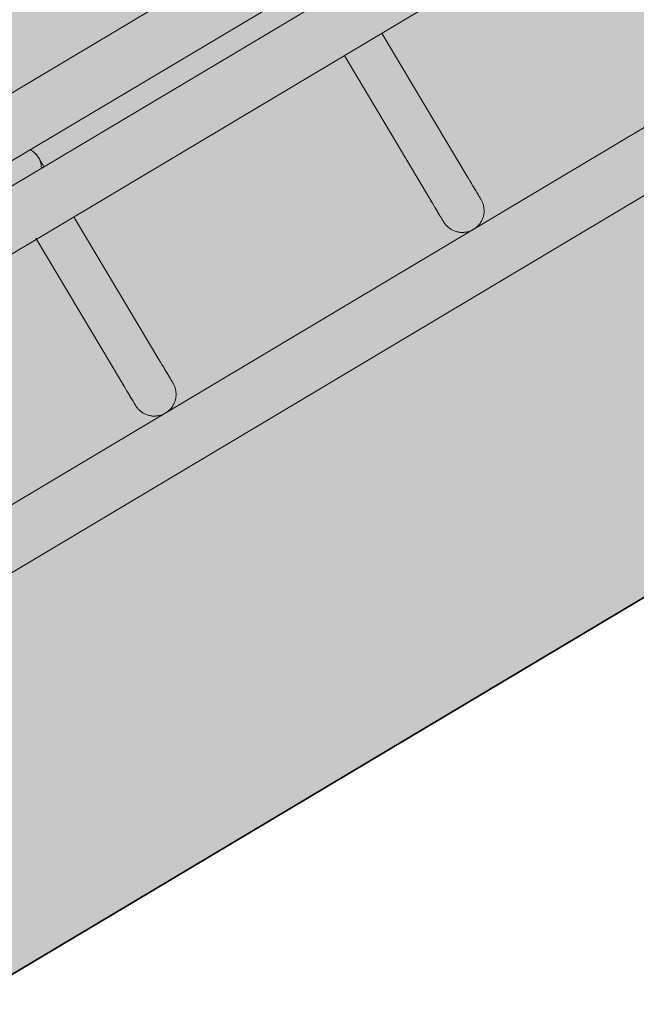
# Model space of a CAD drawing. Header units: metres. Extents: x 127444 to 127966, y 464485 to 464708.
# Tile 39 of 256: x 127922.0052 to 127922.09, y 464640.1714 to 464640.3068. Entities that reach past the tile are written whole.
import ezdxf

# ---------------------------------------------------------------- set-up
doc = ezdxf.new("R2010")
doc.units = ezdxf.units.M
for name, color, linetype, lineweight in [('A-FLOR-HRAL', 11, 'Continuous', 9), ('B-WE-VH-VERHARDING_BETONSTRAATSTEEN-A-200', 8, 'Continuous', 9), ('N-WE-VH-VERHARDING_BETON-A', 252, 'Continuous', 18), ('N-WE-VH-VERHARDING_BETON-G', 252, 'Continuous', 35), ('S-BEAM', 12, 'Continuous', 9)]:
    doc.layers.add(name, color=color, linetype=linetype, lineweight=lineweight)

# ---------------------------------------------------------------- blocks, each defined once
blk = doc.blocks.new('34_22_B_BNP_Hekwerk_Integra_Schuinkort_laag - Integra_Schuin_1000-4860190--2_00_00')
at = {"layer": 'A-FLOR-HRAL'}
for p, q in [((276.98, 9.51), (-1956.09, 9.51)), ((-1956.09, 1.51), (276.98, 1.51)), ((276.98, -1.5), (-1956.09, -1.5)), ((-1956.09, -9.5), (276.98, -9.5)), ((276.71, -39.13), (-1956.09, -39.13)), ((-1956.09, -47.13), (276.71, -47.13))]:
    blk.add_line(p, q, dxfattribs=at)
at = {"layer": 'S-BEAM'}
for p, q in [((-1842.24, -9.34), (-1842.24, -32.34)), ((-1842.24, -9.34), (-1842.24, -32.34)), ((-1842.24, -9.34), (-1842.24, -32.34)), ((-1842.24, -9.34), (-1842.24, -32.34)), ((-1836.24, -32.34), (-1836.24, -9.6)), ((-1836.24, -32.34), (-1836.24, -9.6)), ((-1836.24, -32.34), (-1836.24, -9.6)), ((-1836.24, -32.34), (-1836.24, -9.6)), ((-1792.94, -9.6), (-1792.94, -32.34)), ((-1792.94, -9.6), (-1792.94, -32.34)), ((-1792.94, -9.6), (-1792.94, -32.34)), ((-1792.94, -9.6), (-1792.94, -32.34)), ((-1786.94, -32.34), (-1786.94, -9.6)), ((-1786.94, -32.34), (-1786.94, -9.6)), ((-1786.94, -32.34), (-1786.94, -9.6)), ((-1786.94, -32.34), (-1786.94, -9.6))]:
    blk.add_line(p, q, dxfattribs=at)
at = {"layer": 'S-BEAM', "flags": 128}
for points in [[(-1836.29, 0.54), (-1836.27, 0.42), (-1836.26, 0.3), (-1836.25, 0.18), (-1836.24, 0.06), (-1836.24, 0)], [(-1836.29, 0.54), (-1836.27, 0.42), (-1836.26, 0.3), (-1836.25, 0.18), (-1836.24, 0.06), (-1836.24, 0)], [(-1836.24, 0), (-1836.24, -0.01), (-1836.24, -0.03), (-1836.24, -0.06), (-1836.24, -0.11), (-1836.24, -0.18), (-1836.24, -0.26), (-1836.24, -0.35), (-1836.24, -0.46), (-1836.24, -0.58), (-1836.24, -0.71), (-1836.24, -0.86), (-1836.24, -1.02), (-1836.24, -1.19), (-1836.24, -1.37), (-1836.24, -1.53)], [(-1836.24, 0), (-1836.24, -0.01), (-1836.24, -0.03), (-1836.24, -0.06), (-1836.24, -0.11), (-1836.24, -0.18), (-1836.24, -0.26), (-1836.24, -0.35), (-1836.24, -0.46), (-1836.24, -0.58), (-1836.24, -0.71), (-1836.24, -0.86), (-1836.24, -1.02), (-1836.24, -1.19), (-1836.24, -1.37), (-1836.24, -1.53)], [(-1836.24, -1.53), (-1836.24, -1.38), (-1836.24, -1.19), (-1836.24, -1.02), (-1836.24, -0.86), (-1836.24, -0.71), (-1836.24, -0.58), (-1836.24, -0.46), (-1836.24, -0.35), (-1836.24, -0.26), (-1836.24, -0.18), (-1836.24, -0.12), (-1836.24, -0.07), (-1836.24, -0.03), (-1836.24, -0.01), (-1836.24, 0)], [(-1836.24, -1.53), (-1836.24, -1.38), (-1836.24, -1.19), (-1836.24, -1.02), (-1836.24, -0.86), (-1836.24, -0.71), (-1836.24, -0.58), (-1836.24, -0.46), (-1836.24, -0.35), (-1836.24, -0.26), (-1836.24, -0.18), (-1836.24, -0.12), (-1836.24, -0.07), (-1836.24, -0.03), (-1836.24, -0.01), (-1836.24, 0)], [(-1842.24, -32.34), (-1842.24, -32.75), (-1842.24, -33.15), (-1842.24, -33.52), (-1842.24, -33.87), (-1842.24, -34.2), (-1842.24, -34.5), (-1842.24, -34.78), (-1842.24, -35.03), (-1842.24, -35.26), (-1842.24, -35.46), (-1842.24, -35.64), (-1842.24, -35.78), (-1842.24, -35.91), (-1842.24, -36), (-1842.24, -36.07), (-1842.24, -36.11), (-1842.24, -36.13)], [(-1842.24, -36.13), (-1842.24, -36.11), (-1842.24, -36.07), (-1842.24, -36), (-1842.24, -35.91), (-1842.24, -35.79), (-1842.24, -35.64), (-1842.24, -35.46), (-1842.24, -35.26), (-1842.24, -35.04), (-1842.24, -34.78), (-1842.24, -34.51), (-1842.24, -34.2), (-1842.24, -33.88), (-1842.24, -33.53), (-1842.24, -33.16), (-1842.24, -32.76), (-1842.24, -32.34), (-1842.24, -32.34)], [(-1842.24, -32.34), (-1842.24, -32.75), (-1842.24, -33.15), (-1842.24, -33.52), (-1842.24, -33.87), (-1842.24, -34.2)], [(-1842.24, -34.2), (-1842.24, -33.88), (-1842.24, -33.53), (-1842.24, -33.16), (-1842.24, -32.76), (-1842.24, -32.34), (-1842.24, -32.34)], [(-1836.24, -32.34), (-1836.24, -32.75), (-1836.24, -33.15), (-1836.24, -33.52), (-1836.24, -33.87), (-1836.24, -34.2), (-1836.24, -34.5), (-1836.24, -34.78), (-1836.24, -35.03), (-1836.24, -35.26), (-1836.24, -35.46), (-1836.24, -35.64), (-1836.24, -35.78), (-1836.24, -35.91), (-1836.24, -36), (-1836.24, -36.07), (-1836.24, -36.11), (-1836.24, -36.13)], [(-1836.24, -36.13), (-1836.24, -36.11), (-1836.24, -36.07), (-1836.24, -36), (-1836.24, -35.91), (-1836.24, -35.79), (-1836.24, -35.64), (-1836.24, -35.46), (-1836.24, -35.26), (-1836.24, -35.04), (-1836.24, -34.78), (-1836.24, -34.51), (-1836.24, -34.2), (-1836.24, -33.88), (-1836.24, -33.53), (-1836.24, -33.16), (-1836.24, -32.76), (-1836.24, -32.34), (-1836.24, -32.34)], [(-1792.94, -32.34), (-1792.94, -32.75), (-1792.94, -33.15), (-1792.94, -33.52), (-1792.94, -33.87), (-1792.94, -34.2), (-1792.94, -34.5), (-1792.94, -34.78), (-1792.94, -35.03), (-1792.94, -35.26), (-1792.94, -35.46), (-1792.94, -35.64), (-1792.94, -35.78), (-1792.94, -35.91), (-1792.94, -36), (-1792.94, -36.07), (-1792.94, -36.11), (-1792.94, -36.13)], [(-1792.94, -36.13), (-1792.94, -36.11), (-1792.94, -36.07), (-1792.94, -36), (-1792.94, -35.91), (-1792.94, -35.79), (-1792.94, -35.64), (-1792.94, -35.46), (-1792.94, -35.26), (-1792.94, -35.04), (-1792.94, -34.78), (-1792.94, -34.51), (-1792.94, -34.2), (-1792.94, -33.88), (-1792.94, -33.53), (-1792.94, -33.16), (-1792.94, -32.76), (-1792.94, -32.34), (-1792.94, -32.34)], [(-1792.94, -32.34), (-1792.94, -32.75), (-1792.94, -33.15), (-1792.94, -33.52), (-1792.94, -33.87), (-1792.94, -34.2)], [(-1792.94, -34.2), (-1792.94, -33.88), (-1792.94, -33.53), (-1792.94, -33.16), (-1792.94, -32.76), (-1792.94, -32.34), (-1792.94, -32.34)], [(-1786.94, -32.34), (-1786.94, -32.75), (-1786.94, -33.15), (-1786.94, -33.52), (-1786.94, -33.87), (-1786.94, -34.2), (-1786.94, -34.5), (-1786.94, -34.78), (-1786.94, -35.03), (-1786.94, -35.26), (-1786.94, -35.46), (-1786.94, -35.64), (-1786.94, -35.78), (-1786.94, -35.91), (-1786.94, -36), (-1786.94, -36.07), (-1786.94, -36.11), (-1786.94, -36.13)], [(-1786.94, -36.13), (-1786.94, -36.11), (-1786.94, -36.07), (-1786.94, -36), (-1786.94, -35.91), (-1786.94, -35.79), (-1786.94, -35.64), (-1786.94, -35.46), (-1786.94, -35.26), (-1786.94, -35.04), (-1786.94, -34.78), (-1786.94, -34.51), (-1786.94, -34.2), (-1786.94, -33.88), (-1786.94, -33.53), (-1786.94, -33.16), (-1786.94, -32.76), (-1786.94, -32.34), (-1786.94, -32.34)], [(-1836.24, -33.52), (-1836.24, -33.87), (-1836.24, -34.2), (-1836.24, -34.5), (-1836.24, -34.78), (-1836.24, -35.03), (-1836.24, -35.26), (-1836.24, -35.46), (-1836.24, -35.64), (-1836.24, -35.78), (-1836.24, -35.91), (-1836.24, -36), (-1836.24, -36.07), (-1836.24, -36.11), (-1836.24, -36.13)], [(-1836.24, -36.13), (-1836.24, -36.11), (-1836.24, -36.07), (-1836.24, -36), (-1836.24, -35.91), (-1836.24, -35.79), (-1836.24, -35.64), (-1836.24, -35.46), (-1836.24, -35.26), (-1836.24, -35.04), (-1836.24, -34.78), (-1836.24, -34.51), (-1836.24, -34.2), (-1836.24, -33.88), (-1836.24, -33.53)], [(-1786.94, -33.52), (-1786.94, -33.87), (-1786.94, -34.2), (-1786.94, -34.5), (-1786.94, -34.78), (-1786.94, -35.03), (-1786.94, -35.26), (-1786.94, -35.46), (-1786.94, -35.64), (-1786.94, -35.78), (-1786.94, -35.91), (-1786.94, -36), (-1786.94, -36.07), (-1786.94, -36.11), (-1786.94, -36.13)], [(-1786.94, -36.13), (-1786.94, -36.11), (-1786.94, -36.07), (-1786.94, -36), (-1786.94, -35.91), (-1786.94, -35.79), (-1786.94, -35.64), (-1786.94, -35.46), (-1786.94, -35.26), (-1786.94, -35.04), (-1786.94, -34.78), (-1786.94, -34.51), (-1786.94, -34.2), (-1786.94, -33.88), (-1786.94, -33.53)], [(-1836.24, -36.13), (-1836.24, -36.25), (-1836.25, -36.36), (-1836.26, -36.48), (-1836.28, -36.6), (-1836.3, -36.72), (-1836.33, -36.84), (-1836.36, -36.95), (-1836.39, -37.07), (-1836.43, -37.18), (-1836.48, -37.29), (-1836.53, -37.4), (-1836.58, -37.51), (-1836.64, -37.62), (-1836.7, -37.72), (-1836.77, -37.82), (-1836.84, -37.92), (-1836.91, -38.01), (-1836.99, -38.1), (-1837.07, -38.19), (-1837.15, -38.28), (-1837.24, -38.36), (-1837.33, -38.44), (-1837.42, -38.51), (-1837.52, -38.58), (-1837.62, -38.65), (-1837.72, -38.71), (-1837.83, -38.77), (-1837.93, -38.83), (-1838.04, -38.88), (-1838.15, -38.92), (-1838.27, -38.96), (-1838.38, -39), (-1838.5, -39.03), (-1838.61, -39.06), (-1838.73, -39.08), (-1838.85, -39.1), (-1838.97, -39.11), (-1839.09, -39.12), (-1839.21, -39.12), (-1839.33, -39.12), (-1839.45, -39.12), (-1839.57, -39.11), (-1839.69, -39.09), (-1839.81, -39.07), (-1839.92, -39.05), (-1840.04, -39.02), (-1840.15, -38.98), (-1840.27, -38.94), (-1840.38, -38.9), (-1840.49, -38.85), (-1840.6, -38.8), (-1840.7, -38.74), (-1840.81, -38.68), (-1840.91, -38.62), (-1841.01, -38.55), (-1841.1, -38.48), (-1841.2, -38.4), (-1841.29, -38.32), (-1841.37, -38.24), (-1841.45, -38.15), (-1841.53, -38.06), (-1841.61, -37.97), (-1841.68, -37.87), (-1841.75, -37.77), (-1841.81, -37.67), (-1841.87, -37.57), (-1841.93, -37.46), (-1841.98, -37.35), (-1842.03, -37.24), (-1842.07, -37.13), (-1842.11, -37.02), (-1842.14, -36.9), (-1842.17, -36.78), (-1842.19, -36.67), (-1842.21, -36.55), (-1842.23, -36.43), (-1842.24, -36.31), (-1842.24, -36.19), (-1842.24, -36.13)], [(-1836.24, -36.13), (-1836.24, -36.25), (-1836.25, -36.36), (-1836.26, -36.48), (-1836.28, -36.6), (-1836.3, -36.72), (-1836.33, -36.84), (-1836.36, -36.95), (-1836.39, -37.07), (-1836.43, -37.18), (-1836.48, -37.29), (-1836.53, -37.4), (-1836.58, -37.51), (-1836.64, -37.62), (-1836.7, -37.72), (-1836.77, -37.82), (-1836.84, -37.92), (-1836.91, -38.01), (-1836.99, -38.1), (-1837.07, -38.19), (-1837.15, -38.28), (-1837.24, -38.36), (-1837.33, -38.44), (-1837.42, -38.51), (-1837.52, -38.58), (-1837.62, -38.65), (-1837.72, -38.71), (-1837.83, -38.77), (-1837.93, -38.83), (-1838.04, -38.88), (-1838.15, -38.92), (-1838.27, -38.96), (-1838.38, -39), (-1838.5, -39.03), (-1838.61, -39.06), (-1838.73, -39.08), (-1838.85, -39.1), (-1838.97, -39.11), (-1839.09, -39.12), (-1839.21, -39.12), (-1839.33, -39.12), (-1839.45, -39.12), (-1839.57, -39.11), (-1839.69, -39.09), (-1839.81, -39.07), (-1839.92, -39.05), (-1840.04, -39.02), (-1840.15, -38.98), (-1840.27, -38.94), (-1840.38, -38.9), (-1840.49, -38.85), (-1840.6, -38.8), (-1840.7, -38.74), (-1840.81, -38.68), (-1840.91, -38.62), (-1841.01, -38.55), (-1841.1, -38.48), (-1841.2, -38.4), (-1841.29, -38.32), (-1841.37, -38.24), (-1841.45, -38.15), (-1841.53, -38.06), (-1841.61, -37.97), (-1841.68, -37.87), (-1841.75, -37.77), (-1841.81, -37.67), (-1841.87, -37.57), (-1841.93, -37.46), (-1841.98, -37.35), (-1842.03, -37.24), (-1842.07, -37.13), (-1842.11, -37.02), (-1842.14, -36.9), (-1842.17, -36.78), (-1842.19, -36.67)], [(-1786.94, -36.13), (-1786.94, -36.25), (-1786.95, -36.36), (-1786.96, -36.48), (-1786.98, -36.6), (-1787, -36.72), (-1787.03, -36.84), (-1787.06, -36.95), (-1787.09, -37.07), (-1787.13, -37.18), (-1787.18, -37.29), (-1787.23, -37.4), (-1787.28, -37.51), (-1787.34, -37.62), (-1787.4, -37.72), (-1787.46, -37.82), (-1787.53, -37.92), (-1787.61, -38.01), (-1787.68, -38.1), (-1787.77, -38.19), (-1787.85, -38.28), (-1787.94, -38.36), (-1788.03, -38.44), (-1788.12, -38.51), (-1788.22, -38.58), (-1788.32, -38.65), (-1788.42, -38.71), (-1788.53, -38.77), (-1788.63, -38.83), (-1788.74, -38.88), (-1788.85, -38.92), (-1788.97, -38.96), (-1789.08, -39), (-1789.2, -39.03), (-1789.31, -39.06), (-1789.43, -39.08), (-1789.55, -39.1), (-1789.67, -39.11), (-1789.79, -39.12), (-1789.91, -39.12), (-1790.03, -39.12), (-1790.15, -39.12), (-1790.27, -39.11), (-1790.39, -39.09), (-1790.5, -39.07), (-1790.62, -39.05), (-1790.74, -39.02), (-1790.85, -38.98), (-1790.97, -38.94), (-1791.08, -38.9), (-1791.19, -38.85), (-1791.3, -38.8), (-1791.4, -38.74), (-1791.51, -38.68), (-1791.61, -38.62), (-1791.71, -38.55), (-1791.8, -38.48), (-1791.89, -38.4), (-1791.98, -38.32), (-1792.07, -38.24), (-1792.15, -38.15), (-1792.23, -38.06), (-1792.31, -37.97), (-1792.38, -37.87), (-1792.45, -37.77), (-1792.51, -37.67), (-1792.57, -37.57), (-1792.63, -37.46), (-1792.68, -37.35), (-1792.72, -37.24), (-1792.77, -37.13), (-1792.8, -37.02), (-1792.84, -36.9), (-1792.87, -36.78), (-1792.89, -36.67), (-1792.91, -36.55), (-1792.92, -36.43), (-1792.93, -36.31), (-1792.94, -36.19), (-1792.94, -36.13)], [(-1786.94, -36.13), (-1786.94, -36.25), (-1786.95, -36.36), (-1786.96, -36.48), (-1786.98, -36.6), (-1787, -36.72), (-1787.03, -36.84), (-1787.06, -36.95), (-1787.09, -37.07), (-1787.13, -37.18), (-1787.18, -37.29), (-1787.23, -37.4), (-1787.28, -37.51), (-1787.34, -37.62), (-1787.4, -37.72), (-1787.46, -37.82), (-1787.53, -37.92), (-1787.61, -38.01), (-1787.68, -38.1), (-1787.77, -38.19), (-1787.85, -38.28), (-1787.94, -38.36), (-1788.03, -38.44), (-1788.12, -38.51), (-1788.22, -38.58), (-1788.32, -38.65), (-1788.42, -38.71), (-1788.53, -38.77), (-1788.63, -38.83), (-1788.74, -38.88), (-1788.85, -38.92), (-1788.97, -38.96), (-1789.08, -39), (-1789.2, -39.03), (-1789.31, -39.06), (-1789.43, -39.08), (-1789.55, -39.1), (-1789.67, -39.11), (-1789.79, -39.12), (-1789.91, -39.12), (-1790.03, -39.12), (-1790.15, -39.12), (-1790.27, -39.11), (-1790.39, -39.09), (-1790.5, -39.07), (-1790.62, -39.05), (-1790.74, -39.02), (-1790.85, -38.98), (-1790.97, -38.94), (-1791.08, -38.9), (-1791.19, -38.85), (-1791.3, -38.8), (-1791.4, -38.74), (-1791.51, -38.68), (-1791.61, -38.62), (-1791.71, -38.55), (-1791.8, -38.48), (-1791.89, -38.4), (-1791.98, -38.32), (-1792.07, -38.24), (-1792.15, -38.15), (-1792.23, -38.06), (-1792.31, -37.97), (-1792.38, -37.87), (-1792.45, -37.77), (-1792.51, -37.67), (-1792.57, -37.57), (-1792.63, -37.46), (-1792.68, -37.35), (-1792.72, -37.24), (-1792.77, -37.13), (-1792.8, -37.02), (-1792.84, -36.9), (-1792.87, -36.78), (-1792.89, -36.67)]]:
    blk.add_lwpolyline(points, dxfattribs=at)
at = {"layer": 'S-BEAM'}
for start, end in [(360, 30), (360, 15), (330, 360), (345, 360)]:
    blk.add_arc((-1839.24, 0), 3, start, end, dxfattribs=at)

msp = doc.modelspace()

# ---------------------------------------------------------------- hatches: boundary and pattern name
at = {"layer": 'B-WE-VH-VERHARDING_BETONSTRAATSTEEN-A-200'}
h = msp.add_hatch(dxfattribs=at)
h.set_pattern_fill('AVH-BSS_KEIFORMAAT_ELLEBOOG-SO', color=256, angle=1, pattern_type=2)
h.set_pattern_definition([(31.81611, (127908.58607, 464613.06392), (0.03386772, 0.14457862), [0.315, -0.105]), (301.81611, (127908.47536, 464613.24236), (0.03386772, 0.14457862), [0.315, -0.105])])
h.paths.add_polyline_path([(127940.57923, 464651.66311), (127937.65926, 464649.92134), (127938.01786, 464649.32017), (127940.93783, 464651.06194)], flags=16)
h.paths.add_polyline_path([(127944.2228, 464653.02142), (127943.8642, 464653.62259), (127940.94423, 464651.88083), (127941.30283, 464651.27966)], flags=16)
edge = h.paths.add_edge_path(flags=16)
edge.add_arc((127917.88105, 464700.47107), 0.4, 30.8149, 210.8149)
edge.add_line((127917.53752, 464700.26616), (127921.37951, 464693.82496))
edge.add_arc((127921.72304, 464694.02987), 0.4, 210.8149, 390.8149)
edge.add_line((127922.06657, 464694.23477), (127918.22458, 464700.67597))
edge = h.paths.add_edge_path()
edge.add_line((127929.24995, 464697.53579), (127928.80329, 464697.26935))
edge.add_line((127928.80329, 464697.26935), (127928.62665, 464697.56548))
edge.add_line((127928.62665, 464697.56548), (127924.41416, 464695.05272))
edge.add_line((127924.41416, 464695.05272), (127919.91876, 464702.589))
edge.add_arc((127922.49521, 464704.12585), 3, 146.6578, 210.81611, ccw=False)
edge.add_line((127919.989, 464705.77476), (127913.63025, 464701.98178))
edge.add_arc((127913.33915, 464701.57526), 0.5, 30.8162, 54.3942, ccw=False)
edge.add_line((127913.76856, 464701.8314), (127919.60859, 464692.04091))
edge.add_arc((127919.17411, 464691.7839), 0.50481, -52.9525, 30.6058, ccw=False)
edge.add_line((127919.47824, 464691.381), (127915.65218, 464689.09885))
edge.add_line((127915.65218, 464689.09885), (127916.2004, 464688.17979))
edge.add_line((127916.2004, 464688.17979), (127915.59923, 464687.82119))
edge.add_line((127915.59923, 464687.82119), (127915.05101, 464688.74026))
edge.add_line((127915.05101, 464688.74026), (127913.20424, 464687.63872))
edge.add_line((127913.20424, 464687.63872), (127914.89256, 464684.76207))
edge.add_line((127914.89256, 464684.76207), (127915.59184, 464684.79392))
edge.add_line((127915.59184, 464684.79392), (127915.63332, 464683.88302))
edge.add_line((127915.63332, 464683.88302), (127917.341, 464684.90122))
edge.add_line((127917.341, 464684.90122), (127916.77749, 464685.84591))
edge.add_line((127916.77749, 464685.84591), (127917.37866, 464686.20451))
edge.add_line((127917.37866, 464686.20451), (127918.50568, 464684.31512))
edge.add_line((127918.50568, 464684.31512), (127917.90451, 464683.95652))
edge.add_line((127917.90451, 464683.95652), (127919.08277, 464681.98124))
edge.add_line((127919.08277, 464681.98124), (127919.68394, 464682.33984))
edge.add_line((127919.68394, 464682.33984), (127921.4257, 464679.41987))
edge.add_line((127921.4257, 464679.41987), (127920.82453, 464679.06127))
edge.add_line((127920.82453, 464679.06127), (127922.00279, 464677.08599))
edge.add_line((127922.00279, 464677.08599), (127922.60396, 464677.44459))
edge.add_line((127922.60396, 464677.44459), (127923.73098, 464675.5552))
edge.add_line((127923.73098, 464675.5552), (127923.12981, 464675.1966))
edge.add_line((127923.12981, 464675.1966), (127924.61544, 464672.70603))
edge.add_line((127924.61544, 464672.70603), (127925.21661, 464673.06463))
edge.add_line((127925.21661, 464673.06463), (127926.34363, 464671.17523))
edge.add_line((127926.34363, 464671.17523), (127927.82926, 464668.68467))
edge.add_line((127927.82926, 464668.68467), (127928.95628, 464666.79527))
edge.add_line((127928.95628, 464666.79527), (127930.44191, 464664.30471))
edge.add_line((127930.44191, 464664.30471), (127931.56893, 464662.41531))
edge.add_line((127931.56893, 464662.41531), (127930.96776, 464662.05671))
edge.add_line((127930.96776, 464662.05671), (127932.45339, 464659.56615))
edge.add_line((127932.45339, 464659.56615), (127933.05456, 464659.92475))
edge.add_line((127933.05456, 464659.92475), (127934.18159, 464658.03535))
edge.add_line((127934.18159, 464658.03535), (127933.58041, 464657.67675))
edge.add_line((127933.58041, 464657.67675), (127933.90059, 464657.13999))
edge.add_line((127933.90059, 464657.13999), (127935.47222, 464658.07747))
edge.add_line((127935.47222, 464658.07747), (127936.59925, 464656.18808))
edge.add_line((127936.59925, 464656.18808), (127934.70986, 464655.06105))
edge.add_line((127934.70986, 464655.06105), (127933.96704, 464656.30634))
edge.add_line((127933.96704, 464656.30634), (127931.26177, 464654.69264))
edge.add_line((127931.26177, 464654.69264), (127931.62037, 464654.09147))
edge.add_line((127931.62037, 464654.09147), (127931.0192, 464653.73287))
edge.add_line((127931.0192, 464653.73287), (127930.66068, 464654.33409))
edge.add_line((127930.66068, 464654.33409), (127926.95213, 464652.12194))
edge.add_line((127926.95213, 464652.12194), (127930.18506, 464645.46298))
edge.add_line((127930.18506, 464645.46298), (127936.19927, 464649.05046))
edge.add_line((127936.19927, 464649.05046), (127936.55787, 464648.44929))
edge.add_line((127936.55787, 464648.44929), (127921.0133, 464639.17694))
edge.add_line((127921.0133, 464639.17694), (127920.84681, 464639.45605))
edge.add_line((127920.84681, 464639.45605), (127918.35625, 464637.97043))
edge.add_line((127918.35625, 464637.97043), (127918.90695, 464637.0472))
edge.add_line((127918.90695, 464637.0472), (127917.01756, 464635.92018))
edge.add_line((127917.01756, 464635.92018), (127916.46685, 464636.8434))
edge.add_line((127916.46685, 464636.8434), (127913.97628, 464635.35778))
edge.add_line((127913.97628, 464635.35778), (127914.14278, 464635.07866))
edge.add_line((127914.14278, 464635.07866), (127912.25338, 464633.95164))
edge.add_line((127912.25338, 464633.95164), (127915.11458, 464629.155))
edge.add_line((127915.11458, 464629.155), (127902.72187, 464621.76273))
edge.add_line((127902.72187, 464621.76273), (127903.5901, 464620.30719))
edge.add_line((127903.5901, 464620.30719), (127904.08821, 464620.60432))
edge.add_line((127904.08821, 464620.60432), (127904.44681, 464620.00315))
edge.add_line((127904.44681, 464620.00315), (127903.9487, 464619.70602))
edge.add_line((127903.9487, 464619.70602), (127905.69046, 464616.78605))
edge.add_line((127905.69046, 464616.78605), (127906.18858, 464617.08317))
edge.add_line((127906.18858, 464617.08317), (127906.54718, 464616.482))
edge.add_line((127906.54718, 464616.482), (127906.04906, 464616.18488))
edge.add_line((127906.04906, 464616.18488), (127907.79083, 464613.2649))
edge.add_line((127907.79083, 464613.2649), (127908.28894, 464613.56203))
edge.add_line((127908.28894, 464613.56203), (127908.58607, 464613.06392))
edge.add_line((127908.58607, 464613.06392), (127911.67781, 464614.90814))
edge.add_line((127911.67781, 464614.90814), (127911.38068, 464615.40625))
edge.add_line((127911.38068, 464615.40625), (127922.07294, 464621.78419))
edge.add_line((127922.07294, 464621.78419), (127922.37006, 464621.28608))
edge.add_line((127922.37006, 464621.28608), (127924.86063, 464622.7717))
edge.add_line((127924.86063, 464622.7717), (127924.5635, 464623.26982))
edge.add_line((127924.5635, 464623.26982), (127926.4529, 464624.39684))
edge.add_line((127926.4529, 464624.39684), (127926.75002, 464623.89873))
edge.add_line((127926.75002, 464623.89873), (127929.24059, 464625.38436))
edge.add_line((127929.24059, 464625.38436), (127928.94347, 464625.88247))
edge.add_line((127928.94347, 464625.88247), (127930.83286, 464627.00949))
edge.add_line((127930.83286, 464627.00949), (127931.12999, 464626.51138))
edge.add_line((127931.12999, 464626.51138), (127933.62055, 464627.99701))
edge.add_line((127933.62055, 464627.99701), (127933.32343, 464628.49512))
edge.add_line((127933.32343, 464628.49512), (127935.21282, 464629.62214))
edge.add_line((127935.21282, 464629.62214), (127935.50995, 464629.12403))
edge.add_line((127935.50995, 464629.12403), (127938.00051, 464630.60966))
edge.add_line((127938.00051, 464630.60966), (127937.96978, 464630.66119))
edge.add_line((127937.96978, 464630.66119), (127938.61389, 464631.0454))
edge.add_line((127938.61389, 464631.0454), (127938.3475, 464631.49198))
edge.add_line((127938.3475, 464631.49198), (127938.94867, 464631.85058))
edge.add_line((127938.94867, 464631.85058), (127939.21506, 464631.404))
edge.add_line((127939.21506, 464631.404), (127942.99385, 464633.65805))
edge.add_line((127942.99385, 464633.65805), (127942.72746, 464634.10463))
edge.add_line((127942.72746, 464634.10463), (127943.32863, 464634.46323))
edge.add_line((127943.32863, 464634.46323), (127943.59502, 464634.01665))
edge.add_line((127943.59502, 464634.01665), (127947.37381, 464636.2707))
edge.add_line((127947.37381, 464636.2707), (127947.10742, 464636.71728))
edge.add_line((127947.10742, 464636.71728), (127947.70859, 464637.07588))
edge.add_line((127947.70859, 464637.07588), (127947.97498, 464636.6293))
edge.add_line((127947.97498, 464636.6293), (127951.75377, 464638.88335))
edge.add_line((127951.75377, 464638.88335), (127951.48738, 464639.32993))
edge.add_line((127951.48738, 464639.32993), (127952.08855, 464639.68853))
edge.add_line((127952.08855, 464639.68853), (127952.35494, 464639.24195))
edge.add_line((127952.35494, 464639.24195), (127956.13373, 464641.496))
edge.add_line((127956.13373, 464641.496), (127955.86734, 464641.94258))
edge.add_line((127955.86734, 464641.94258), (127956.46851, 464642.30118))
edge.add_line((127956.46851, 464642.30118), (127956.7349, 464641.8546))
edge.add_line((127956.7349, 464641.8546), (127960.51369, 464644.10865))
edge.add_line((127960.51369, 464644.10865), (127960.2473, 464644.55523))
edge.add_line((127960.2473, 464644.55523), (127960.69389, 464644.82162))
edge.add_line((127960.69389, 464644.82162), (127959.27999, 464647.19196))
edge.add_line((127959.27999, 464647.19196), (127958.8334, 464646.92557))
edge.add_line((127958.8334, 464646.92557), (127958.47477, 464647.52678))
edge.add_line((127958.47477, 464647.52678), (127958.92142, 464647.79309))
edge.add_line((127958.92142, 464647.79309), (127958.87527, 464647.87041))
edge.add_line((127958.87527, 464647.87041), (127958.83663, 464647.84737))
edge.add_line((127958.83663, 464647.84737), (127958.29873, 464648.74912))
edge.add_line((127958.29873, 464648.74912), (127958.3374, 464648.77219))
edge.add_line((127958.3374, 464648.77219), (127958.29125, 464648.84946))
edge.add_line((127958.29125, 464648.84946), (127957.84469, 464648.58308))
edge.add_line((127957.84469, 464648.58308), (127957.48609, 464649.18425))
edge.add_line((127957.48609, 464649.18425), (127957.93268, 464649.45064))
edge.add_line((127957.93268, 464649.45064), (127955.52494, 464653.48708))
edge.add_line((127955.52494, 464653.48708), (127955.07836, 464653.22069))
edge.add_line((127955.07836, 464653.22069), (127954.71976, 464653.82186))
edge.add_line((127954.71976, 464653.82186), (127955.16635, 464654.08825))
edge.add_line((127955.16635, 464654.08825), (127952.76374, 464658.1161))
edge.add_line((127952.76374, 464658.1161), (127952.31714, 464657.8497))
edge.add_line((127952.31714, 464657.8497), (127951.95854, 464658.45088))
edge.add_line((127951.95854, 464658.45088), (127952.40514, 464658.71727))
edge.add_line((127952.40514, 464658.71727), (127950.1511, 464662.49607))
edge.add_line((127950.1511, 464662.49607), (127949.70449, 464662.22967))
edge.add_line((127949.70449, 464662.22967), (127949.34589, 464662.83084))
edge.add_line((127949.34589, 464662.83084), (127949.79248, 464663.09722))
edge.add_line((127949.79248, 464663.09722), (127947.53848, 464666.87604))
edge.add_line((127947.53848, 464666.87604), (127947.09184, 464666.60963))
edge.add_line((127947.09184, 464666.60963), (127946.73324, 464667.2108))
edge.add_line((127946.73324, 464667.2108), (127947.17983, 464667.47719))
edge.add_line((127947.17983, 464667.47719), (127944.92584, 464671.25601))
edge.add_line((127944.92584, 464671.25601), (127944.47919, 464670.98959))
edge.add_line((127944.47919, 464670.98959), (127944.12059, 464671.59076))
edge.add_line((127944.12059, 464671.59076), (127944.56722, 464671.85717))
edge.add_line((127944.56722, 464671.85717), (127942.31317, 464675.63596))
edge.add_line((127942.31317, 464675.63596), (127941.86654, 464675.36955))
edge.add_line((127941.86654, 464675.36955), (127941.50794, 464675.97072))
edge.add_line((127941.50794, 464675.97072), (127941.9546, 464676.23715))
edge.add_line((127941.9546, 464676.23715), (127939.7005, 464680.01591))
edge.add_line((127939.7005, 464680.01591), (127939.25413, 464679.74965))
edge.add_line((127939.25413, 464679.74965), (127938.89514, 464680.35059))
edge.add_line((127938.89514, 464680.35059), (127939.34202, 464680.61716))
edge.add_line((127939.34202, 464680.61716), (127937.08788, 464684.39589))
edge.add_line((127937.08788, 464684.39589), (127936.64124, 464684.12947))
edge.add_line((127936.64124, 464684.12947), (127936.28264, 464684.73064))
edge.add_line((127936.28264, 464684.73064), (127936.7293, 464684.99708))
edge.add_line((127936.7293, 464684.99708), (127934.47522, 464688.77585))
edge.add_line((127934.47522, 464688.77585), (127934.02859, 464688.50943))
edge.add_line((127934.02859, 464688.50943), (127933.66999, 464689.1106))
edge.add_line((127933.66999, 464689.1106), (127934.11664, 464689.37703))
edge.add_line((127934.11664, 464689.37703), (127931.8626, 464693.15582))
edge.add_line((127931.8626, 464693.15582), (127931.41594, 464692.88939))
edge.add_line((127931.41594, 464692.88939), (127931.05734, 464693.49056))
edge.add_line((127931.05734, 464693.49056), (127931.504, 464693.75699))
edge.add_line((127931.504, 464693.75699), (127929.24995, 464697.53579))
h.paths.add_polyline_path([(127958.14957, 464648.76494), (127958.25263, 464648.82642), (127958.88274, 464647.77007), (127958.77968, 464647.7086)], flags=17)
h = msp.add_hatch(dxfattribs=at)
h.set_pattern_fill('AVH-BSS_KEIFORMAAT_ELLEBOOG-SO', color=256, angle=1, pattern_type=2)
h.set_pattern_definition([(1, (2e-09, 52.72539), (0.103151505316, 0.106816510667), [0.315, -0.105]), (271, (-0.00367, 52.93536), (0.103151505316, 0.106816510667), [0.315, -0.105])])
h.paths.add_polyline_path([(127936.64375, 464648.50051), (127936.28515, 464649.10169), (127925.97936, 464642.95427), (127922.55986, 464648.68687), (127922.86045, 464648.86617), (127922.50185, 464649.46734), (127917.3531, 464646.39611), (127917.30336, 464647.21519), (127916.60409, 464647.18334), (127916.70418, 464644.98562), (127917.40346, 464645.01746), (127917.37714, 464645.59537), (127918.05108, 464645.99738), (127921.47058, 464640.26478), (127920.6547, 464639.77811), (127921.0133, 464639.17694)], flags=17)
h.paths.add_polyline_path([(127906.47784, 464630.50653), (127906.11925, 464631.1077), (127904.22985, 464629.98067), (127904.58845, 464629.3795)], flags=16)
h.paths.add_polyline_path([(127914.14278, 464635.07866), (127913.78418, 464635.67983), (127911.89478, 464634.55281), (127912.25338, 464633.95164)], flags=17)
h.paths.add_polyline_path([(127936.64375, 464648.50051), (127936.28515, 464649.10169), (127925.97936, 464642.95427), (127922.55986, 464648.68687), (127922.86045, 464648.86617), (127922.50185, 464649.46734), (127917.3531, 464646.39611), (127917.30336, 464647.21519), (127916.60409, 464647.18334), (127916.70418, 464644.98562), (127917.40346, 464645.01746), (127917.37714, 464645.59537), (127918.05108, 464645.99738), (127921.47058, 464640.26478), (127920.6547, 464639.77811), (127921.0133, 464639.17694)], flags=17)
edge = h.paths.add_edge_path(flags=16)
edge.add_arc((127906.61302, 464696.42456), 0.40001, 2.991, 182.2395)
edge.add_line((127906.21332, 464696.40893), (127906.72019, 464685.30208))
edge.add_arc((127907.11886, 464685.34036), 0.4005, 185.4842, 359.7384)
edge.add_line((127907.51936, 464685.33853), (127907.01249, 464696.44544))
edge = h.paths.add_edge_path()
edge.add_line((127915.6825, 464667.41804), (127916.38177, 464667.44989))
edge.add_line((127916.38177, 464667.44989), (127916.21855, 464671.03351))
edge.add_line((127916.21855, 464671.03351), (127915.51928, 464671.00166))
edge.add_line((127915.51928, 464671.00166), (127915.41918, 464673.19938))
edge.add_line((127915.41918, 464673.19938), (127916.11846, 464673.23123))
edge.add_line((127916.11846, 464673.23123), (127915.98254, 464676.21547))
edge.add_line((127915.98254, 464676.21547), (127915.28327, 464676.18363))
edge.add_line((127915.28327, 464676.18363), (127915.12857, 464679.58011))
edge.add_line((127915.12857, 464679.58011), (127915.82785, 464679.61195))
edge.add_line((127915.82785, 464679.61195), (127915.69193, 464682.5962))
edge.add_line((127915.69193, 464682.5962), (127914.99266, 464682.56435))
edge.add_line((127914.99266, 464682.56435), (127914.89029, 464684.81202))
edge.add_line((127914.89029, 464684.81202), (127913.20424, 464687.63872))
edge.add_line((127913.20424, 464687.63872), (127910.65997, 464686.12114))
edge.add_arc((127910.40161, 464686.54922), 0.50001, 182.6082, 301.1127, ccw=False)
edge.add_line((127909.90212, 464686.52647), (127909.31543, 464699.40799))
edge.add_line((127909.31543, 464699.40799), (127903.79014, 464696.11216))
edge.add_line((127903.79014, 464696.11216), (127904.50289, 464680.46465))
edge.add_line((127904.50289, 464680.46465), (127899.60241, 464680.24141))
edge.add_line((127899.60241, 464680.24141), (127899.92236, 464673.19029))
edge.add_line((127899.92236, 464673.19029), (127899.34297, 464673.1639))
edge.add_line((127899.34297, 464673.1639), (127899.50737, 464669.58033))
edge.add_line((127899.50737, 464669.58033), (127900.08677, 464669.60672))
edge.add_line((127900.08677, 464669.60672), (127900.18686, 464667.409))
edge.add_line((127900.18686, 464667.409), (127899.60746, 464667.38261))
edge.add_line((127899.60746, 464667.38261), (127899.77068, 464663.79899))
edge.add_line((127899.77068, 464663.79899), (127900.35008, 464663.82538))
edge.add_line((127900.35008, 464663.82538), (127900.45017, 464661.62766))
edge.add_line((127900.45017, 464661.62766), (127899.87077, 464661.60127))
edge.add_line((127899.87077, 464661.60127), (127900.03861, 464658.01786))
edge.add_line((127900.03861, 464658.01786), (127900.61801, 464658.04425))
edge.add_line((127900.61801, 464658.04425), (127900.71348, 464655.84631))
edge.add_line((127900.71348, 464655.84631), (127900.13408, 464655.81992))
edge.add_line((127900.13408, 464655.81992), (127900.2973, 464652.2363))
edge.add_line((127900.2973, 464652.2363), (127900.8767, 464652.26269))
edge.add_line((127900.8767, 464652.26269), (127900.9768, 464650.06497))
edge.add_line((127900.9768, 464650.06497), (127900.3974, 464650.03858))
edge.add_line((127900.3974, 464650.03858), (127900.56061, 464646.45496))
edge.add_line((127900.56061, 464646.45496), (127901.14001, 464646.48135))
edge.add_line((127901.14001, 464646.48135), (127901.76673, 464632.72094))
edge.add_line((127901.76673, 464632.72094), (127901.18733, 464632.69455))
edge.add_line((127901.18733, 464632.69455), (127901.35055, 464629.11093))
edge.add_line((127901.35055, 464629.11093), (127901.92995, 464629.13732))
edge.add_line((127901.92995, 464629.13732), (127902.03004, 464626.9396))
edge.add_line((127902.03004, 464626.9396), (127901.45064, 464626.91321))
edge.add_line((127901.45064, 464626.91321), (127901.58097, 464624.05164))
edge.add_line((127901.58097, 464624.05164), (127902.16037, 464624.07803))
edge.add_line((127902.16037, 464624.07803), (127902.19222, 464623.37876))
edge.add_line((127902.19222, 464623.37876), (127901.7694, 464623.3595))
edge.add_line((127901.7694, 464623.3595), (127902.72187, 464621.76273))
edge.add_line((127902.72187, 464621.76273), (127915.11458, 464629.155))
edge.add_line((127915.11458, 464629.155), (127912.25338, 464633.95164))
edge.add_line((127912.25338, 464633.95164), (127914.14278, 464635.07866))
edge.add_line((127914.14278, 464635.07866), (127913.97628, 464635.35778))
edge.add_line((127913.97628, 464635.35778), (127916.46685, 464636.8434))
edge.add_line((127916.46685, 464636.8434), (127915.89053, 464637.80957))
edge.add_line((127915.89053, 464637.80957), (127917.77993, 464638.9366))
edge.add_line((127917.77993, 464638.9366), (127918.35625, 464637.97043))
edge.add_line((127918.35625, 464637.97043), (127920.84681, 464639.45605))
edge.add_line((127920.84681, 464639.45605), (127920.6547, 464639.77811))
edge.add_line((127920.6547, 464639.77811), (127921.47058, 464640.26478))
edge.add_line((127921.47058, 464640.26478), (127918.05038, 464646.00075))
edge.add_line((127918.05038, 464646.00075), (127917.37714, 464645.59537))
edge.add_line((127917.37714, 464645.59537), (127917.40346, 464645.01746))
edge.add_line((127917.40346, 464645.01746), (127916.70418, 464644.98562))
edge.add_line((127916.70418, 464644.98562), (127916.60409, 464647.18334))
edge.add_line((127916.60409, 464647.18334), (127917.18349, 464647.20973))
edge.add_line((127917.18349, 464647.20973), (127917.15193, 464647.90268))
edge.add_line((127917.15193, 464647.90268), (127916.57253, 464647.87629))
edge.add_line((127916.57253, 464647.87629), (127916.47243, 464650.07401))
edge.add_line((127916.47243, 464650.07401), (127917.17171, 464650.10586))
edge.add_line((127917.17171, 464650.10586), (127917.00849, 464653.68948))
edge.add_line((127917.00849, 464653.68948), (127916.30922, 464653.65763))
edge.add_line((127916.30922, 464653.65763), (127916.21781, 464655.85575))
edge.add_line((127916.21781, 464655.85575), (127916.0459, 464659.43897))
edge.add_line((127916.0459, 464659.43897), (127915.94581, 464661.6367))
edge.add_line((127915.94581, 464661.6367), (127915.78259, 464665.22032))
edge.add_line((127915.78259, 464665.22032), (127915.6825, 464667.41804))
at = {"layer": 'N-WE-VH-VERHARDING_BETON-A'}
h = msp.add_hatch(color=256, dxfattribs=at)
h.dxf.hatch_style = 1
edge = h.paths.add_edge_path()
edge.add_line((127921.64988, 464639.96419), (127917.87178, 464646.29796))
edge.add_line((127917.87178, 464646.29796), (127917.89329, 464646.31079))
edge.add_line((127917.89329, 464646.31079), (127917.94448, 464646.22489))
edge.add_arc((127917.96595, 464646.23769), 0.025, 210.8161, 300.8161)
edge.add_line((127917.97876, 464646.21622), (127918.15361, 464646.32086))
edge.add_arc((127918.13771, 464646.34015), 0.025, 309.4891, 390.8161)
edge.add_line((127918.15918, 464646.35296), (127918.10796, 464646.43884))
edge.add_line((127918.10796, 464646.43884), (127922.27326, 464648.92344))
edge.add_line((127922.27326, 464648.92344), (127922.32444, 464648.83754))
edge.add_arc((127922.34591, 464648.85034), 0.025, 210.8161, 300.8161)
edge.add_line((127922.35872, 464648.82887), (127922.4446, 464648.8801))
edge.add_line((127922.4446, 464648.8801), (127922.53048, 464648.93133))
edge.add_line((127922.53048, 464648.93133), (127922.53915, 464648.96561))
edge.add_line((127922.53915, 464648.96561), (127922.49432, 464649.04075))
edge.add_line((127922.49432, 464649.04075), (127925.10741, 464650.59736))
edge.add_line((127925.10741, 464650.59736), (127926.69124, 464647.32345))
edge.add_line((127926.69124, 464647.32345), (127928.32509, 464643.94613))
edge.add_line((127928.32509, 464643.94613), (127926.26601, 464642.71772))
edge.add_line((127926.26601, 464642.71772), (127926.21479, 464642.8036))
edge.add_arc((127926.19332, 464642.7908), 0.025, 30.8161, 120.8161)
edge.add_line((127926.18051, 464642.81227), (127926.09463, 464642.76104))
edge.add_line((127926.09463, 464642.76104), (127926.00445, 464642.70725))
edge.add_arc((127926.02475, 464642.68753), 0.0283, 135.8356, 195.7966)
edge.add_line((127925.99752, 464642.67983), (127926.05131, 464642.58965))
edge.add_line((127926.05131, 464642.58965), (127921.88605, 464640.10507))
edge.add_line((127921.88605, 464640.10507), (127921.83226, 464640.19525))
edge.add_arc((127921.81255, 464640.17495), 0.0283, 45.8356, 105.7966)
edge.add_line((127921.80484, 464640.20218), (127921.62449, 464640.0946))
edge.add_arc((127921.64479, 464640.07488), 0.0283, 135.8356, 195.7966)
edge.add_line((127921.61756, 464640.06718), (127921.67135, 464639.977))
edge.add_line((127921.67135, 464639.977), (127921.64988, 464639.96419))

# ---------------------------------------------------------------- linework, layer by layer
at = {"layer": 'N-WE-VH-VERHARDING_BETON-G', "flags": 128}
msp.add_lwpolyline([(127926.05131, 464642.58965), (127921.88605, 464640.10507), (127921.83226, 464640.19525, 0.267767), (127921.80484, 464640.20218), (127921.62449, 464640.0946, 0.267766), (127921.61756, 464640.06718), (127921.67135, 464639.977), (127921.64988, 464639.96419), (127917.87178, 464646.29796), (127917.89329, 464646.31079), (127917.94448, 464646.22489, 0.414214), (127917.97876, 464646.21622), (127918.15361, 464646.32086, 0.370541), (127918.15918, 464646.35296), (127918.10796, 464646.43884), (127922.27326, 464648.92344), (127922.32444, 464648.83754, 0.414213), (127922.35872, 464648.82887), (127922.4446, 464648.8801)], format="xyb", dxfattribs=at)

# ---------------------------------------------------------------- block references
at = {"layer": 'A-FLOR-HRAL', "xscale": 0.001, "yscale": 0.001, "zscale": 0.001, "rotation": 30.81638242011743}
msp.add_blockref('34_22_B_BNP_Hekwerk_Integra_Schuinkort_laag - Integra_Schuin_1000-4860190--2_00_00', (127923.58475, 464641.22851), dxfattribs=at)

doc.saveas('drawing.dxf')
